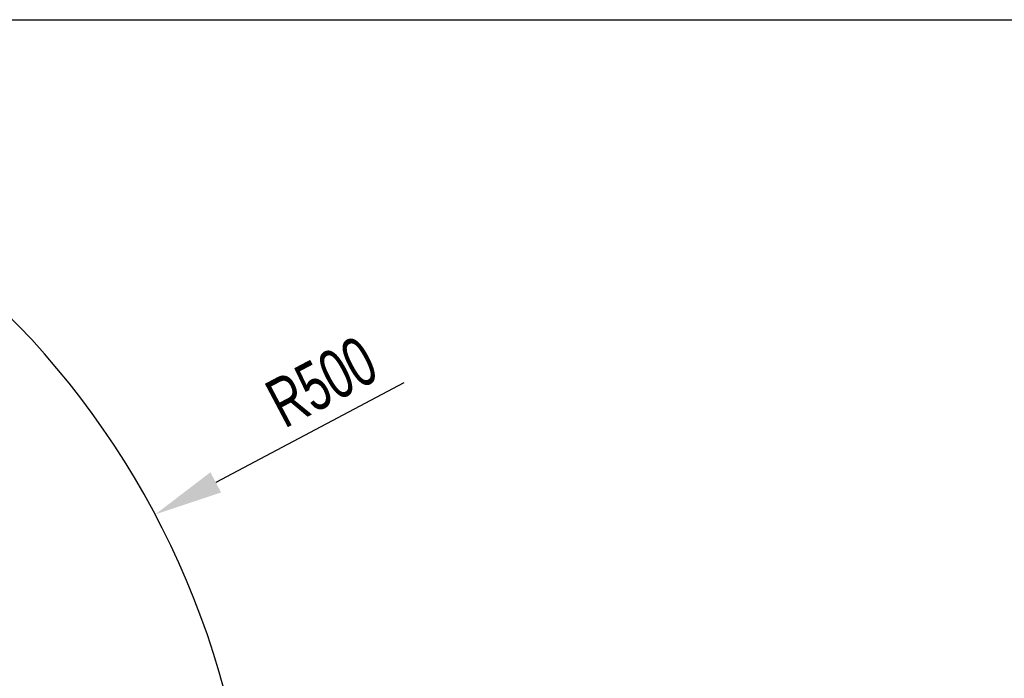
# Model space of a CAD drawing. Header units: millimetres. Extents: x 1654 to 2248, y 5204 to 5624.
# Tile 30 of 81: x 1872 to 1930, y 5290 to 5329. Entities that reach past the tile are written whole.
import ezdxf

# ---------------------------------------------------------------- set-up
doc = ezdxf.new("R2010")
doc.units = ezdxf.units.MM
doc.header["$PDSIZE"] = -1
doc.layers.add('运动空间03轨迹注释', color=6, linetype='Continuous')
doc.layers.add('运动空间16俯视轨迹', color=2, linetype='Continuous')
doc.styles.add('SLDTEXTSTYLE0', font='TXT', dxfattribs={"width": 0.7})
doc.dimstyles.new('SLDDIMSTYLE1', dxfattribs={"dimtxt": 5, "dimasz": 4.08, "dimexe": 1, "dimexo": 0.0625, "dimgap": 0.875, "dimtad": 1, "dimlfac": 10, "dimrnd": 1e-09, "dimzin": 12, "dimdsep": 46, "dimtxsty": 'SLDTEXTSTYLE0', "dimsah": 1, "dimcen": 0.09, "dimadec": 0, "dimazin": 3, "dimtfac": 1, "dimtdec": 3, "dimtofl": 0, "dimtmove": 0, "dimatfit": 3, "dimfxl": 1, "dimfrac": 2, "dimtolj": 1, "dimtzin": 12, "dimarcsym": 0})

# ---------------------------------------------------------------- blocks, each defined once
blk = doc.blocks.new('*D156')
at = {"layer": 'Defpoints', "color": 0}
for p in [(1879.988, 5300.089), (1835.781, 5276.687)]:
    blk.add_point(p, dxfattribs=at)
at = {"layer": '运动空间03轨迹注释', "color": 0, "lineweight": -2}
for p, q in [((1894.761, 5307.91), (1883.594, 5301.998)), ((1835.781, 5276.597), (1835.781, 5276.777)), ((1835.691, 5276.687), (1835.871, 5276.687))]:
    blk.add_line(p, q, dxfattribs=at)
at = {"layer": '运动空间03轨迹注释', "color": 0}
blk.add_solid([(1883.276, 5302.599), (1883.912, 5301.397), (1879.988, 5300.089)], dxfattribs=at)
at = {"layer": '运动空间03轨迹注释', "color": 0, "insert": (1889.889, 5307.97), "char_height": 5, "attachment_point": 5, "rotation": 27.89524, "style": 'SLDTEXTSTYLE0'}
blk.add_mtext('\\A1;\\H0.583333x;R500', dxfattribs=at)

msp = doc.modelspace()

# ---------------------------------------------------------------- linework, layer by layer
at = {"layer": '运动空间16俯视轨迹'}
msp.add_line((1703.995265, 5329.487379), (1967.565802, 5329.487379), dxfattribs=at)
at = {"layer": '运动空间16俯视轨迹', "lineweight": 25}
msp.add_arc((1835.780534, 5276.687379), 50.019232, 190, 170, dxfattribs=at)

# ---------------------------------------------------------------- dimensions: what is measured, and where the dimension line sits
at = {"layer": '运动空间03轨迹注释'}
dim = msp.add_radius_dim(center=(1835.780534, 5276.687379), mpoint=(1879.987757, 5300.089193), text='\\H0.583333x;R500', dimstyle='SLDDIMSTYLE1', override={"dimtxsty": 'SLDTEXTSTYLE0'}, dxfattribs=at)
dim.commit()
dim.dimension.update_dxf_attribs({"geometry": '*D156', "text_midpoint": (1884.184039, 5302.310564), "dimtype": 164})

doc.saveas('drawing.dxf')
